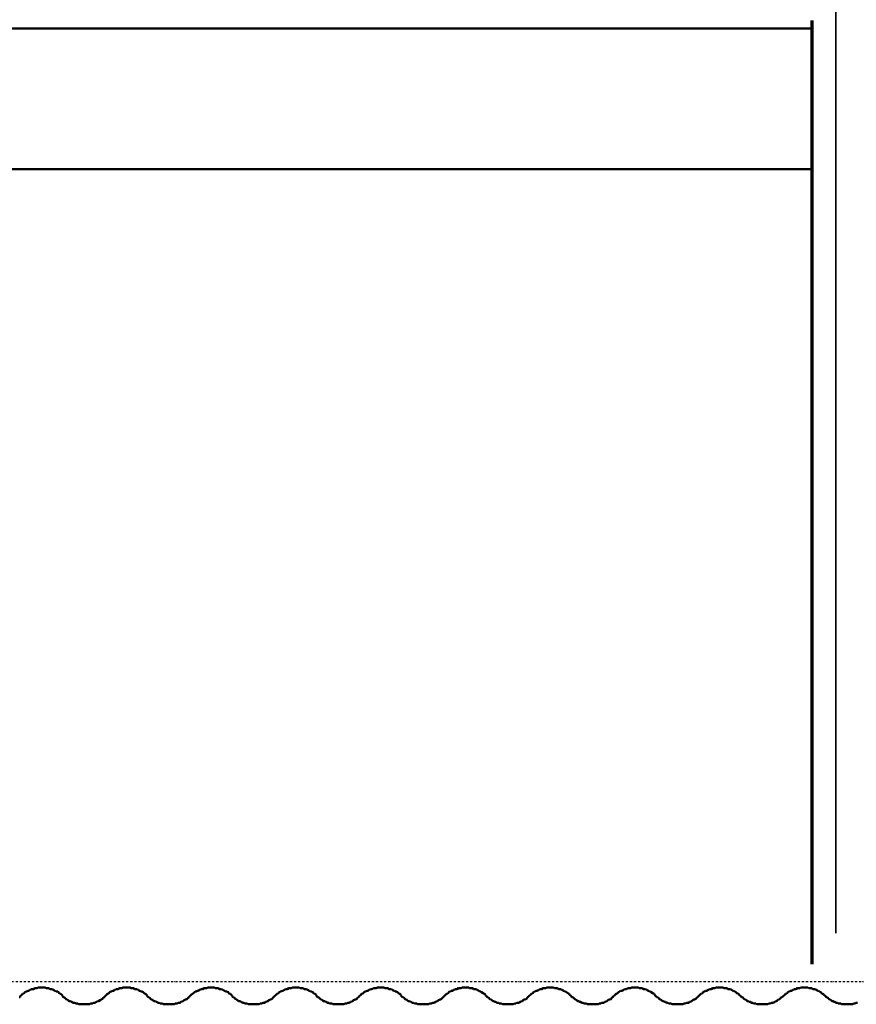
# Model space of a CAD drawing. Extents: x -11408 to 65836, y 12866 to 56869.
# Tile 5 of 68: x -4317 to -1702, y 13901 to 16979. Entities that reach past the tile are written whole.
import ezdxf

# ---------------------------------------------------------------- set-up
doc = ezdxf.new("R2010")
doc.units = 0
doc.linetypes.add('DASHDOT', pattern=[25.4, 12.7, -6.35, 0, -6.35])
doc.layers.add('stramien', color=1, linetype='DASHDOT')
doc.layers.add('vanarris', color=253, linetype='Continuous')

msp = doc.modelspace()

# ---------------------------------------------------------------- linework, layer by layer
at = {"layer": 'stramien', "color": 1, "ltscale": 0.5}
msp.add_lwpolyline([(63695.6, 13971.2), (-11408.5, 13971.2)], dxfattribs=at)
at = {"layer": 'vanarris', "lineweight": 35}
msp.add_line((-1766.1, 14123.7), (-1766.1, 18796.2), dxfattribs=at)
at = {"layer": 'vanarris', "lineweight": 70}
msp.add_line((-1841.1, 16976.2), (-1841.1, 14026.2), dxfattribs=at)
at = {"layer": 'vanarris', "lineweight": 50}
for p, q in [((-1841.1, 16951.2), (-8741.1, 16951.2)), ((-9041.1, 16511.2), (-1841.1, 16511.2)), ((-4298.6, 13941.2), (-4301.1, 13938.7)), ((-4296.1, 13941.2), (-4298.6, 13941.2)), ((-4291.1, 13943.7), (-4296.1, 13941.2)), ((-4288.6, 13943.7), (-4291.1, 13943.7)), ((-4286.1, 13946.2), (-4288.6, 13943.7)), ((-4283.6, 13946.2), (-4286.1, 13946.2)), ((-4281.1, 13948.7), (-4283.6, 13946.2)), ((-4278.6, 13948.7), (-4281.1, 13948.7)), ((-4273.6, 13948.7), (-4278.6, 13948.7)), ((-4271.1, 13951.2), (-4273.6, 13948.7)), ((-4268.6, 13951.2), (-4271.1, 13951.2)), ((-4266.1, 13951.2), (-4268.6, 13951.2)), ((-4263.6, 13951.2), (-4266.1, 13951.2)), ((-4258.6, 13953.7), (-4263.6, 13951.2)), ((-4256.1, 13953.7), (-4258.6, 13953.7)), ((-4253.6, 13953.7), (-4256.1, 13953.7)), ((-4251.1, 13953.7), (-4253.6, 13953.7)), ((-4246.1, 13953.7), (-4251.1, 13953.7)), ((-4243.6, 13953.7), (-4246.1, 13953.7)), ((-4241.1, 13953.7), (-4243.6, 13953.7)), ((-4238.6, 13953.7), (-4241.1, 13953.7)), ((-4233.6, 13951.2), (-4238.6, 13953.7)), ((-4231.1, 13951.2), (-4233.6, 13951.2)), ((-4228.6, 13951.2), (-4231.1, 13951.2)), ((-4226.1, 13951.2), (-4228.6, 13951.2)), ((-4223.6, 13948.7), (-4226.1, 13951.2)), ((-4218.6, 13948.7), (-4223.6, 13948.7)), ((-4216.1, 13948.7), (-4218.6, 13948.7)), ((-4213.6, 13946.2), (-4216.1, 13948.7)), ((-4211.1, 13946.2), (-4213.6, 13946.2)), ((-4208.6, 13943.7), (-4211.1, 13946.2)), ((-4206.1, 13943.7), (-4208.6, 13943.7)), ((-4203.6, 13941.2), (-4206.1, 13943.7)), ((-4198.6, 13941.2), (-4203.6, 13941.2)), ((-4196.1, 13938.7), (-4198.6, 13941.2)), ((-4033.6, 13941.2), (-4036.1, 13938.7)), ((-4031.1, 13941.2), (-4033.6, 13941.2)), ((-4026.1, 13943.7), (-4031.1, 13941.2)), ((-4023.6, 13943.7), (-4026.1, 13943.7)), ((-4021.1, 13946.2), (-4023.6, 13943.7)), ((-4018.6, 13946.2), (-4021.1, 13946.2)), ((-4016.1, 13948.7), (-4018.6, 13946.2)), ((-4013.6, 13948.7), (-4016.1, 13948.7)), ((-4008.6, 13948.7), (-4013.6, 13948.7)), ((-4006.1, 13951.2), (-4008.6, 13948.7)), ((-4003.6, 13951.2), (-4006.1, 13951.2)), ((-4001.1, 13951.2), (-4003.6, 13951.2)), ((-3998.6, 13951.2), (-4001.1, 13951.2)), ((-3993.6, 13953.7), (-3998.6, 13951.2)), ((-3991.1, 13953.7), (-3993.6, 13953.7)), ((-3988.6, 13953.7), (-3991.1, 13953.7)), ((-3986.1, 13953.7), (-3988.6, 13953.7)), ((-3981.1, 13953.7), (-3986.1, 13953.7)), ((-3978.6, 13953.7), (-3981.1, 13953.7)), ((-3976.1, 13953.7), (-3978.6, 13953.7)), ((-3973.6, 13953.7), (-3976.1, 13953.7)), ((-3968.6, 13951.2), (-3973.6, 13953.7)), ((-3966.1, 13951.2), (-3968.6, 13951.2)), ((-3963.6, 13951.2), (-3966.1, 13951.2)), ((-3961.1, 13951.2), (-3963.6, 13951.2)), ((-3958.6, 13948.7), (-3961.1, 13951.2)), ((-3953.6, 13948.7), (-3958.6, 13948.7)), ((-3951.1, 13948.7), (-3953.6, 13948.7)), ((-3948.6, 13946.2), (-3951.1, 13948.7)), ((-3946.1, 13946.2), (-3948.6, 13946.2)), ((-3943.6, 13943.7), (-3946.1, 13946.2)), ((-3941.1, 13943.7), (-3943.6, 13943.7)), ((-3938.6, 13941.2), (-3941.1, 13943.7)), ((-3936.1, 13941.2), (-3938.6, 13941.2)), ((-3931.1, 13938.7), (-3936.1, 13941.2)), ((-3768.6, 13941.2), (-3771.1, 13938.7)), ((-3766.1, 13941.2), (-3768.6, 13941.2)), ((-3761.1, 13943.7), (-3766.1, 13941.2)), ((-3758.6, 13943.7), (-3761.1, 13943.7)), ((-3756.1, 13946.2), (-3758.6, 13943.7)), ((-3753.6, 13946.2), (-3756.1, 13946.2)), ((-3751.1, 13948.7), (-3753.6, 13946.2)), ((-3748.6, 13948.7), (-3751.1, 13948.7)), ((-3746.1, 13948.7), (-3748.6, 13948.7)), ((-3741.1, 13951.2), (-3746.1, 13948.7)), ((-3738.6, 13951.2), (-3741.1, 13951.2)), ((-3736.1, 13951.2), (-3738.6, 13951.2)), ((-3733.6, 13951.2), (-3736.1, 13951.2)), ((-3728.6, 13953.7), (-3733.6, 13951.2)), ((-3726.1, 13953.7), (-3728.6, 13953.7)), ((-3723.6, 13953.7), (-3726.1, 13953.7)), ((-3721.1, 13953.7), (-3723.6, 13953.7)), ((-3716.1, 13953.7), (-3721.1, 13953.7)), ((-3713.6, 13953.7), (-3716.1, 13953.7)), ((-3711.1, 13953.7), (-3713.6, 13953.7)), ((-3708.6, 13953.7), (-3711.1, 13953.7)), ((-3706.1, 13951.2), (-3708.6, 13953.7)), ((-3701.1, 13951.2), (-3706.1, 13951.2)), ((-3698.6, 13951.2), (-3701.1, 13951.2)), ((-3696.1, 13951.2), (-3698.6, 13951.2)), ((-3693.6, 13948.7), (-3696.1, 13951.2)), ((-3688.6, 13948.7), (-3693.6, 13948.7)), ((-3686.1, 13948.7), (-3688.6, 13948.7)), ((-3683.6, 13946.2), (-3686.1, 13948.7)), ((-3681.1, 13946.2), (-3683.6, 13946.2)), ((-3678.6, 13943.7), (-3681.1, 13946.2)), ((-3676.1, 13943.7), (-3678.6, 13943.7)), ((-3673.6, 13941.2), (-3676.1, 13943.7)), ((-3671.1, 13941.2), (-3673.6, 13941.2)), ((-3666.1, 13938.7), (-3671.1, 13941.2)), ((-3503.6, 13941.2), (-3506.1, 13938.7)), ((-3501.1, 13941.2), (-3503.6, 13941.2)), ((-3496.1, 13943.7), (-3501.1, 13941.2)), ((-3493.6, 13943.7), (-3496.1, 13943.7)), ((-3491.1, 13946.2), (-3493.6, 13943.7)), ((-3488.6, 13946.2), (-3491.1, 13946.2)), ((-3486.1, 13948.7), (-3488.6, 13946.2)), ((-3483.6, 13948.7), (-3486.1, 13948.7)), ((-3481.1, 13948.7), (-3483.6, 13948.7)), ((-3476.1, 13951.2), (-3481.1, 13948.7)), ((-3473.6, 13951.2), (-3476.1, 13951.2)), ((-3471.1, 13951.2), (-3473.6, 13951.2)), ((-3468.6, 13951.2), (-3471.1, 13951.2)), ((-3463.6, 13953.7), (-3468.6, 13951.2)), ((-3461.1, 13953.7), (-3463.6, 13953.7)), ((-3458.6, 13953.7), (-3461.1, 13953.7)), ((-3456.1, 13953.7), (-3458.6, 13953.7)), ((-3451.1, 13953.7), (-3456.1, 13953.7)), ((-3448.6, 13953.7), (-3451.1, 13953.7)), ((-3446.1, 13953.7), (-3448.6, 13953.7)), ((-3443.6, 13953.7), (-3446.1, 13953.7)), ((-3441.1, 13951.2), (-3443.6, 13953.7)), ((-3436.1, 13951.2), (-3441.1, 13951.2)), ((-3433.6, 13951.2), (-3436.1, 13951.2)), ((-3431.1, 13951.2), (-3433.6, 13951.2)), ((-3428.6, 13948.7), (-3431.1, 13951.2)), ((-3423.6, 13948.7), (-3428.6, 13948.7)), ((-3421.1, 13948.7), (-3423.6, 13948.7)), ((-3418.6, 13946.2), (-3421.1, 13948.7)), ((-3416.1, 13946.2), (-3418.6, 13946.2)), ((-3413.6, 13943.7), (-3416.1, 13946.2)), ((-3411.1, 13943.7), (-3413.6, 13943.7)), ((-3408.6, 13941.2), (-3411.1, 13943.7)), ((-3406.1, 13941.2), (-3408.6, 13941.2)), ((-3401.1, 13938.7), (-3406.1, 13941.2)), ((-3238.6, 13941.2), (-3241.1, 13938.7)), ((-3236.1, 13941.2), (-3238.6, 13941.2)), ((-3231.1, 13943.7), (-3236.1, 13941.2)), ((-3228.6, 13943.7), (-3231.1, 13943.7)), ((-3226.1, 13946.2), (-3228.6, 13943.7)), ((-3223.6, 13946.2), (-3226.1, 13946.2)), ((-3221.1, 13948.7), (-3223.6, 13946.2)), ((-3218.6, 13948.7), (-3221.1, 13948.7)), ((-3216.1, 13948.7), (-3218.6, 13948.7)), ((-3211.1, 13951.2), (-3216.1, 13948.7)), ((-3208.6, 13951.2), (-3211.1, 13951.2)), ((-3206.1, 13951.2), (-3208.6, 13951.2)), ((-3203.6, 13951.2), (-3206.1, 13951.2)), ((-3198.6, 13953.7), (-3203.6, 13951.2)), ((-3196.1, 13953.7), (-3198.6, 13953.7)), ((-3193.6, 13953.7), (-3196.1, 13953.7)), ((-3191.1, 13953.7), (-3193.6, 13953.7)), ((-3186.1, 13953.7), (-3191.1, 13953.7)), ((-3183.6, 13953.7), (-3186.1, 13953.7)), ((-3181.1, 13953.7), (-3183.6, 13953.7)), ((-3178.6, 13953.7), (-3181.1, 13953.7)), ((-3176.1, 13951.2), (-3178.6, 13953.7)), ((-3171.1, 13951.2), (-3176.1, 13951.2)), ((-3168.6, 13951.2), (-3171.1, 13951.2)), ((-3166.1, 13951.2), (-3168.6, 13951.2)), ((-3163.6, 13948.7), (-3166.1, 13951.2)), ((-3158.6, 13948.7), (-3163.6, 13948.7)), ((-3156.1, 13948.7), (-3158.6, 13948.7)), ((-3153.6, 13946.2), (-3156.1, 13948.7)), ((-3151.1, 13946.2), (-3153.6, 13946.2)), ((-3148.6, 13943.7), (-3151.1, 13946.2)), ((-3146.1, 13943.7), (-3148.6, 13943.7)), ((-3143.6, 13941.2), (-3146.1, 13943.7)), ((-3141.1, 13941.2), (-3143.6, 13941.2)), ((-3136.1, 13938.7), (-3141.1, 13941.2)), ((-2973.6, 13941.2), (-2976.1, 13938.7)), ((-2971.1, 13941.2), (-2973.6, 13941.2)), ((-2968.6, 13943.7), (-2971.1, 13941.2)), ((-2963.6, 13943.7), (-2968.6, 13943.7)), ((-2961.1, 13946.2), (-2963.6, 13943.7)), ((-2958.6, 13946.2), (-2961.1, 13946.2)), ((-2956.1, 13948.7), (-2958.6, 13946.2)), ((-2953.6, 13948.7), (-2956.1, 13948.7)), ((-2951.1, 13948.7), (-2953.6, 13948.7)), ((-2946.1, 13951.2), (-2951.1, 13948.7)), ((-2943.6, 13951.2), (-2946.1, 13951.2)), ((-2941.1, 13951.2), (-2943.6, 13951.2)), ((-2938.6, 13951.2), (-2941.1, 13951.2)), ((-2933.6, 13953.7), (-2938.6, 13951.2)), ((-2931.1, 13953.7), (-2933.6, 13953.7)), ((-2928.6, 13953.7), (-2931.1, 13953.7)), ((-2926.1, 13953.7), (-2928.6, 13953.7)), ((-2923.6, 13953.7), (-2926.1, 13953.7)), ((-2918.6, 13953.7), (-2923.6, 13953.7)), ((-2916.1, 13953.7), (-2918.6, 13953.7)), ((-2913.6, 13953.7), (-2916.1, 13953.7)), ((-2911.1, 13951.2), (-2913.6, 13953.7)), ((-2906.1, 13951.2), (-2911.1, 13951.2)), ((-2903.6, 13951.2), (-2906.1, 13951.2)), ((-2901.1, 13951.2), (-2903.6, 13951.2)), ((-2898.6, 13948.7), (-2901.1, 13951.2)), ((-2893.6, 13948.7), (-2898.6, 13948.7)), ((-2891.1, 13948.7), (-2893.6, 13948.7)), ((-2888.6, 13946.2), (-2891.1, 13948.7)), ((-2886.1, 13946.2), (-2888.6, 13946.2)), ((-2883.6, 13943.7), (-2886.1, 13946.2)), ((-2881.1, 13943.7), (-2883.6, 13943.7)), ((-2878.6, 13941.2), (-2881.1, 13943.7)), ((-2876.1, 13941.2), (-2878.6, 13941.2)), ((-2873.6, 13938.7), (-2876.1, 13941.2)), ((-2708.6, 13941.2), (-2711.1, 13938.7)), ((-2706.1, 13941.2), (-2708.6, 13941.2)), ((-2703.6, 13943.7), (-2706.1, 13941.2)), ((-2698.6, 13943.7), (-2703.6, 13943.7)), ((-2696.1, 13946.2), (-2698.6, 13943.7)), ((-2693.6, 13946.2), (-2696.1, 13946.2)), ((-2691.1, 13948.7), (-2693.6, 13946.2)), ((-2688.6, 13948.7), (-2691.1, 13948.7)), ((-2686.1, 13948.7), (-2688.6, 13948.7)), ((-2681.1, 13951.2), (-2686.1, 13948.7)), ((-2678.6, 13951.2), (-2681.1, 13951.2)), ((-2676.1, 13951.2), (-2678.6, 13951.2)), ((-2673.6, 13951.2), (-2676.1, 13951.2)), ((-2668.6, 13953.7), (-2673.6, 13951.2)), ((-2666.1, 13953.7), (-2668.6, 13953.7)), ((-2663.6, 13953.7), (-2666.1, 13953.7)), ((-2661.1, 13953.7), (-2663.6, 13953.7)), ((-2658.6, 13953.7), (-2661.1, 13953.7)), ((-2653.6, 13953.7), (-2658.6, 13953.7)), ((-2651.1, 13953.7), (-2653.6, 13953.7)), ((-2648.6, 13953.7), (-2651.1, 13953.7)), ((-2646.1, 13951.2), (-2648.6, 13953.7)), ((-2641.1, 13951.2), (-2646.1, 13951.2)), ((-2638.6, 13951.2), (-2641.1, 13951.2)), ((-2636.1, 13951.2), (-2638.6, 13951.2)), ((-2633.6, 13948.7), (-2636.1, 13951.2)), ((-2631.1, 13948.7), (-2633.6, 13948.7)), ((-2626.1, 13948.7), (-2631.1, 13948.7)), ((-2623.6, 13946.2), (-2626.1, 13948.7)), ((-2621.1, 13946.2), (-2623.6, 13946.2)), ((-2618.6, 13943.7), (-2621.1, 13946.2)), ((-2616.1, 13943.7), (-2618.6, 13943.7)), ((-2613.6, 13941.2), (-2616.1, 13943.7)), ((-2611.1, 13941.2), (-2613.6, 13941.2)), ((-2608.6, 13938.7), (-2611.1, 13941.2)), ((-2443.6, 13941.2), (-2446.1, 13938.7)), ((-2441.1, 13941.2), (-2443.6, 13941.2)), ((-2438.6, 13943.7), (-2441.1, 13941.2)), ((-2433.6, 13943.7), (-2438.6, 13943.7)), ((-2431.1, 13946.2), (-2433.6, 13943.7)), ((-2428.6, 13946.2), (-2431.1, 13946.2)), ((-2426.1, 13948.7), (-2428.6, 13946.2)), ((-2423.6, 13948.7), (-2426.1, 13948.7)), ((-2421.1, 13948.7), (-2423.6, 13948.7)), ((-2416.1, 13951.2), (-2421.1, 13948.7)), ((-2413.6, 13951.2), (-2416.1, 13951.2)), ((-2411.1, 13951.2), (-2413.6, 13951.2)), ((-2408.6, 13951.2), (-2411.1, 13951.2)), ((-2403.6, 13953.7), (-2408.6, 13951.2)), ((-2401.1, 13953.7), (-2403.6, 13953.7)), ((-2398.6, 13953.7), (-2401.1, 13953.7)), ((-2396.1, 13953.7), (-2398.6, 13953.7)), ((-2393.6, 13953.7), (-2396.1, 13953.7)), ((-2388.6, 13953.7), (-2393.6, 13953.7)), ((-2386.1, 13953.7), (-2388.6, 13953.7)), ((-2383.6, 13953.7), (-2386.1, 13953.7)), ((-2381.1, 13951.2), (-2383.6, 13953.7)), ((-2376.1, 13951.2), (-2381.1, 13951.2)), ((-2373.6, 13951.2), (-2376.1, 13951.2)), ((-2371.1, 13951.2), (-2373.6, 13951.2)), ((-2368.6, 13948.7), (-2371.1, 13951.2)), ((-2366.1, 13948.7), (-2368.6, 13948.7)), ((-2361.1, 13948.7), (-2366.1, 13948.7)), ((-2358.6, 13946.2), (-2361.1, 13948.7)), ((-2356.1, 13946.2), (-2358.6, 13946.2)), ((-2353.6, 13943.7), (-2356.1, 13946.2)), ((-2351.1, 13943.7), (-2353.6, 13943.7)), ((-2348.6, 13941.2), (-2351.1, 13943.7)), ((-2346.1, 13941.2), (-2348.6, 13941.2)), ((-2343.6, 13938.7), (-2346.1, 13941.2)), ((-2178.6, 13941.2), (-2181.1, 13938.7)), ((-2176.1, 13941.2), (-2178.6, 13941.2)), ((-2173.6, 13943.7), (-2176.1, 13941.2)), ((-2168.6, 13943.7), (-2173.6, 13943.7)), ((-2166.1, 13946.2), (-2168.6, 13943.7)), ((-2163.6, 13946.2), (-2166.1, 13946.2)), ((-2161.1, 13948.7), (-2163.6, 13946.2)), ((-2158.6, 13948.7), (-2161.1, 13948.7)), ((-2156.1, 13948.7), (-2158.6, 13948.7)), ((-2151.1, 13951.2), (-2156.1, 13948.7)), ((-2148.6, 13951.2), (-2151.1, 13951.2)), ((-2146.1, 13951.2), (-2148.6, 13951.2)), ((-2143.6, 13951.2), (-2146.1, 13951.2)), ((-2141.1, 13953.7), (-2143.6, 13951.2)), ((-2136.1, 13953.7), (-2141.1, 13953.7)), ((-2133.6, 13953.7), (-2136.1, 13953.7)), ((-2131.1, 13953.7), (-2133.6, 13953.7)), ((-2128.6, 13953.7), (-2131.1, 13953.7)), ((-2123.6, 13953.7), (-2128.6, 13953.7)), ((-2121.1, 13953.7), (-2123.6, 13953.7)), ((-2118.6, 13953.7), (-2121.1, 13953.7)), ((-2116.1, 13951.2), (-2118.6, 13953.7)), ((-2111.1, 13951.2), (-2116.1, 13951.2)), ((-2108.6, 13951.2), (-2111.1, 13951.2)), ((-2106.1, 13951.2), (-2108.6, 13951.2)), ((-2103.6, 13948.7), (-2106.1, 13951.2)), ((-2101.1, 13948.7), (-2103.6, 13948.7)), ((-2096.1, 13948.7), (-2101.1, 13948.7)), ((-2093.6, 13946.2), (-2096.1, 13948.7)), ((-2091.1, 13946.2), (-2093.6, 13946.2)), ((-2088.6, 13943.7), (-2091.1, 13946.2)), ((-2086.1, 13943.7), (-2088.6, 13943.7)), ((-2083.6, 13941.2), (-2086.1, 13943.7)), ((-2081.1, 13941.2), (-2083.6, 13941.2)), ((-2078.6, 13938.7), (-2081.1, 13941.2)), ((-1913.6, 13941.2), (-1916.1, 13938.7)), ((-1911.1, 13941.2), (-1913.6, 13941.2)), ((-1908.6, 13943.7), (-1911.1, 13941.2)), ((-1903.6, 13943.7), (-1908.6, 13943.7)), ((-1901.1, 13946.2), (-1903.6, 13943.7)), ((-1898.6, 13946.2), (-1901.1, 13946.2)), ((-1896.1, 13948.7), (-1898.6, 13946.2)), ((-1893.6, 13948.7), (-1896.1, 13948.7)), ((-1891.1, 13948.7), (-1893.6, 13948.7)), ((-1886.1, 13951.2), (-1891.1, 13948.7)), ((-1883.6, 13951.2), (-1886.1, 13951.2)), ((-1881.1, 13951.2), (-1883.6, 13951.2)), ((-1878.6, 13951.2), (-1881.1, 13951.2)), ((-1876.1, 13953.7), (-1878.6, 13951.2)), ((-1871.1, 13953.7), (-1876.1, 13953.7)), ((-1868.6, 13953.7), (-1871.1, 13953.7)), ((-1866.1, 13953.7), (-1868.6, 13953.7)), ((-1863.6, 13953.7), (-1866.1, 13953.7)), ((-1858.6, 13953.7), (-1863.6, 13953.7)), ((-1856.1, 13953.7), (-1858.6, 13953.7)), ((-1853.6, 13953.7), (-1856.1, 13953.7)), ((-1851.1, 13951.2), (-1853.6, 13953.7)), ((-1846.1, 13951.2), (-1851.1, 13951.2)), ((-1843.6, 13951.2), (-1846.1, 13951.2)), ((-1841.1, 13951.2), (-1843.6, 13951.2)), ((-1838.6, 13948.7), (-1841.1, 13951.2)), ((-1836.1, 13948.7), (-1838.6, 13948.7)), ((-1831.1, 13948.7), (-1836.1, 13948.7)), ((-1828.6, 13946.2), (-1831.1, 13948.7)), ((-1826.1, 13946.2), (-1828.6, 13946.2)), ((-1823.6, 13943.7), (-1826.1, 13946.2)), ((-1821.1, 13943.7), (-1823.6, 13943.7)), ((-1818.6, 13941.2), (-1821.1, 13943.7)), ((-1816.1, 13941.2), (-1818.6, 13941.2)), ((-1813.6, 13938.7), (-1816.1, 13941.2)), ((-4316.1, 13923.7), (-4318.6, 13923.7)), ((-4313.6, 13928.7), (-4316.1, 13926.2)), ((-4316.1, 13926.2), (-4316.1, 13923.7)), ((-4311.1, 13931.2), (-4313.6, 13928.7)), ((-4308.6, 13933.7), (-4311.1, 13931.2)), ((-4306.1, 13933.7), (-4308.6, 13933.7)), ((-4303.6, 13936.2), (-4306.1, 13933.7)), ((-4301.1, 13938.7), (-4303.6, 13936.2)), ((-4193.6, 13936.2), (-4196.1, 13938.7)), ((-4191.1, 13933.7), (-4193.6, 13936.2)), ((-4188.6, 13933.7), (-4191.1, 13933.7)), ((-4186.1, 13931.2), (-4188.6, 13933.7)), ((-4183.6, 13928.7), (-4186.1, 13931.2)), ((-4183.6, 13926.2), (-4183.6, 13928.7)), ((-4181.1, 13923.7), (-4183.6, 13926.2)), ((-4178.6, 13923.7), (-4181.1, 13923.7)), ((-4176.1, 13921.2), (-4178.6, 13923.7)), ((-4173.6, 13918.7), (-4176.1, 13921.2)), ((-4171.1, 13916.2), (-4173.6, 13918.7)), ((-4168.6, 13916.2), (-4171.1, 13916.2)), ((-4166.1, 13913.7), (-4168.6, 13916.2)), ((-4163.6, 13911.2), (-4166.1, 13913.7)), ((-4158.6, 13911.2), (-4163.6, 13911.2)), ((-4156.1, 13908.7), (-4158.6, 13911.2)), ((-4073.6, 13911.2), (-4076.1, 13908.7)), ((-4071.1, 13911.2), (-4073.6, 13911.2)), ((-4066.1, 13913.7), (-4071.1, 13911.2)), ((-4063.6, 13916.2), (-4066.1, 13913.7)), ((-4061.1, 13916.2), (-4063.6, 13916.2)), ((-4058.6, 13918.7), (-4061.1, 13916.2)), ((-4056.1, 13921.2), (-4058.6, 13918.7)), ((-4053.6, 13923.7), (-4056.1, 13921.2)), ((-4051.1, 13923.7), (-4053.6, 13923.7)), ((-4048.6, 13928.7), (-4051.1, 13926.2)), ((-4051.1, 13926.2), (-4051.1, 13923.7)), ((-4046.1, 13931.2), (-4048.6, 13928.7)), ((-4043.6, 13933.7), (-4046.1, 13931.2)), ((-4041.1, 13933.7), (-4043.6, 13933.7)), ((-4038.6, 13936.2), (-4041.1, 13933.7)), ((-4036.1, 13938.7), (-4038.6, 13936.2)), ((-3928.6, 13936.2), (-3931.1, 13938.7)), ((-3926.1, 13933.7), (-3928.6, 13936.2)), ((-3923.6, 13933.7), (-3926.1, 13933.7)), ((-3921.1, 13931.2), (-3923.6, 13933.7)), ((-3918.6, 13928.7), (-3921.1, 13931.2)), ((-3918.6, 13926.2), (-3918.6, 13928.7)), ((-3916.1, 13923.7), (-3918.6, 13926.2)), ((-3913.6, 13923.7), (-3916.1, 13923.7)), ((-3911.1, 13921.2), (-3913.6, 13923.7)), ((-3908.6, 13918.7), (-3911.1, 13921.2)), ((-3906.1, 13916.2), (-3908.6, 13918.7)), ((-3903.6, 13916.2), (-3906.1, 13916.2)), ((-3901.1, 13913.7), (-3903.6, 13916.2)), ((-3898.6, 13911.2), (-3901.1, 13913.7)), ((-3893.6, 13911.2), (-3898.6, 13911.2)), ((-3891.1, 13908.7), (-3893.6, 13911.2)), ((-3808.6, 13911.2), (-3811.1, 13908.7)), ((-3806.1, 13911.2), (-3808.6, 13911.2)), ((-3803.6, 13913.7), (-3806.1, 13911.2)), ((-3798.6, 13916.2), (-3803.6, 13913.7)), ((-3796.1, 13916.2), (-3798.6, 13916.2)), ((-3793.6, 13918.7), (-3796.1, 13916.2)), ((-3791.1, 13921.2), (-3793.6, 13918.7)), ((-3788.6, 13923.7), (-3791.1, 13921.2)), ((-3786.1, 13923.7), (-3788.6, 13923.7)), ((-3783.6, 13928.7), (-3786.1, 13926.2)), ((-3786.1, 13926.2), (-3786.1, 13923.7)), ((-3781.1, 13931.2), (-3783.6, 13928.7)), ((-3778.6, 13933.7), (-3781.1, 13931.2)), ((-3776.1, 13933.7), (-3778.6, 13933.7)), ((-3773.6, 13936.2), (-3776.1, 13933.7)), ((-3771.1, 13938.7), (-3773.6, 13936.2)), ((-3663.6, 13936.2), (-3666.1, 13938.7)), ((-3661.1, 13933.7), (-3663.6, 13936.2)), ((-3658.6, 13933.7), (-3661.1, 13933.7)), ((-3656.1, 13931.2), (-3658.6, 13933.7)), ((-3653.6, 13928.7), (-3656.1, 13931.2)), ((-3653.6, 13926.2), (-3653.6, 13928.7)), ((-3651.1, 13923.7), (-3653.6, 13926.2)), ((-3648.6, 13923.7), (-3651.1, 13923.7)), ((-3646.1, 13921.2), (-3648.6, 13923.7)), ((-3643.6, 13918.7), (-3646.1, 13921.2)), ((-3641.1, 13916.2), (-3643.6, 13918.7)), ((-3638.6, 13916.2), (-3641.1, 13916.2)), ((-3636.1, 13913.7), (-3638.6, 13916.2)), ((-3633.6, 13911.2), (-3636.1, 13913.7)), ((-3628.6, 13911.2), (-3633.6, 13911.2)), ((-3626.1, 13908.7), (-3628.6, 13911.2)), ((-3543.6, 13911.2), (-3546.1, 13908.7)), ((-3541.1, 13911.2), (-3543.6, 13911.2)), ((-3538.6, 13913.7), (-3541.1, 13911.2)), ((-3533.6, 13916.2), (-3538.6, 13913.7)), ((-3531.1, 13916.2), (-3533.6, 13916.2)), ((-3528.6, 13918.7), (-3531.1, 13916.2)), ((-3526.1, 13921.2), (-3528.6, 13918.7)), ((-3523.6, 13923.7), (-3526.1, 13921.2)), ((-3521.1, 13926.2), (-3523.6, 13923.7)), ((-3518.6, 13928.7), (-3521.1, 13926.2)), ((-3516.1, 13931.2), (-3518.6, 13928.7)), ((-3513.6, 13933.7), (-3516.1, 13931.2)), ((-3511.1, 13933.7), (-3513.6, 13933.7)), ((-3508.6, 13936.2), (-3511.1, 13933.7)), ((-3506.1, 13938.7), (-3508.6, 13936.2)), ((-3398.6, 13936.2), (-3401.1, 13938.7)), ((-3396.1, 13933.7), (-3398.6, 13936.2)), ((-3393.6, 13933.7), (-3396.1, 13933.7)), ((-3391.1, 13931.2), (-3393.6, 13933.7)), ((-3391.1, 13928.7), (-3391.1, 13931.2)), ((-3388.6, 13926.2), (-3391.1, 13928.7)), ((-3386.1, 13923.7), (-3388.6, 13926.2)), ((-3383.6, 13923.7), (-3386.1, 13923.7)), ((-3381.1, 13921.2), (-3383.6, 13923.7)), ((-3378.6, 13918.7), (-3381.1, 13921.2)), ((-3376.1, 13916.2), (-3378.6, 13918.7)), ((-3373.6, 13916.2), (-3376.1, 13916.2)), ((-3371.1, 13913.7), (-3373.6, 13916.2)), ((-3368.6, 13911.2), (-3371.1, 13913.7)), ((-3363.6, 13911.2), (-3368.6, 13911.2)), ((-3361.1, 13908.7), (-3363.6, 13911.2)), ((-3278.6, 13911.2), (-3281.1, 13908.7)), ((-3276.1, 13911.2), (-3278.6, 13911.2)), ((-3273.6, 13913.7), (-3276.1, 13911.2)), ((-3268.6, 13916.2), (-3273.6, 13913.7)), ((-3266.1, 13916.2), (-3268.6, 13916.2)), ((-3263.6, 13918.7), (-3266.1, 13916.2)), ((-3261.1, 13921.2), (-3263.6, 13918.7)), ((-3258.6, 13923.7), (-3261.1, 13921.2)), ((-3256.1, 13926.2), (-3258.6, 13923.7)), ((-3253.6, 13928.7), (-3256.1, 13926.2)), ((-3251.1, 13931.2), (-3253.6, 13928.7)), ((-3248.6, 13933.7), (-3251.1, 13931.2)), ((-3246.1, 13933.7), (-3248.6, 13933.7)), ((-3243.6, 13936.2), (-3246.1, 13933.7)), ((-3241.1, 13938.7), (-3243.6, 13936.2)), ((-3133.6, 13936.2), (-3136.1, 13938.7)), ((-3131.1, 13933.7), (-3133.6, 13936.2)), ((-3128.6, 13933.7), (-3131.1, 13933.7)), ((-3126.1, 13931.2), (-3128.6, 13933.7)), ((-3126.1, 13928.7), (-3126.1, 13931.2)), ((-3123.6, 13926.2), (-3126.1, 13928.7)), ((-3121.1, 13923.7), (-3123.6, 13926.2)), ((-3118.6, 13923.7), (-3121.1, 13923.7)), ((-3116.1, 13921.2), (-3118.6, 13923.7)), ((-3113.6, 13918.7), (-3116.1, 13921.2)), ((-3111.1, 13916.2), (-3113.6, 13918.7)), ((-3108.6, 13916.2), (-3111.1, 13916.2)), ((-3106.1, 13913.7), (-3108.6, 13916.2)), ((-3103.6, 13911.2), (-3106.1, 13913.7)), ((-3098.6, 13911.2), (-3103.6, 13911.2)), ((-3096.1, 13908.7), (-3098.6, 13911.2)), ((-3013.6, 13911.2), (-3016.1, 13908.7)), ((-3011.1, 13911.2), (-3013.6, 13911.2)), ((-3008.6, 13913.7), (-3011.1, 13911.2)), ((-3003.6, 13916.2), (-3008.6, 13913.7)), ((-3001.1, 13916.2), (-3003.6, 13916.2)), ((-2998.6, 13918.7), (-3001.1, 13916.2)), ((-2996.1, 13921.2), (-2998.6, 13918.7)), ((-2993.6, 13923.7), (-2996.1, 13921.2)), ((-2991.1, 13926.2), (-2993.6, 13923.7)), ((-2988.6, 13928.7), (-2991.1, 13926.2)), ((-2986.1, 13931.2), (-2988.6, 13928.7)), ((-2983.6, 13933.7), (-2986.1, 13931.2)), ((-2981.1, 13933.7), (-2983.6, 13933.7)), ((-2978.6, 13936.2), (-2981.1, 13933.7)), ((-2976.1, 13938.7), (-2978.6, 13936.2)), ((-2868.6, 13936.2), (-2873.6, 13938.7)), ((-2866.1, 13933.7), (-2868.6, 13936.2)), ((-2863.6, 13933.7), (-2866.1, 13933.7)), ((-2861.1, 13931.2), (-2863.6, 13933.7)), ((-2861.1, 13928.7), (-2861.1, 13931.2)), ((-2858.6, 13926.2), (-2861.1, 13928.7)), ((-2856.1, 13923.7), (-2858.6, 13926.2)), ((-2853.6, 13923.7), (-2856.1, 13923.7)), ((-2851.1, 13921.2), (-2853.6, 13923.7)), ((-2848.6, 13918.7), (-2851.1, 13921.2)), ((-2846.1, 13916.2), (-2848.6, 13918.7)), ((-2843.6, 13916.2), (-2846.1, 13916.2)), ((-2841.1, 13913.7), (-2843.6, 13916.2)), ((-2838.6, 13911.2), (-2841.1, 13913.7)), ((-2836.1, 13911.2), (-2838.6, 13911.2)), ((-2831.1, 13908.7), (-2836.1, 13911.2)), ((-2748.6, 13911.2), (-2751.1, 13908.7)), ((-2746.1, 13911.2), (-2748.6, 13911.2)), ((-2743.6, 13913.7), (-2746.1, 13911.2)), ((-2741.1, 13916.2), (-2743.6, 13913.7)), ((-2736.1, 13916.2), (-2741.1, 13916.2)), ((-2733.6, 13918.7), (-2736.1, 13916.2)), ((-2731.1, 13921.2), (-2733.6, 13918.7)), ((-2728.6, 13923.7), (-2731.1, 13921.2)), ((-2726.1, 13926.2), (-2728.6, 13923.7)), ((-2723.6, 13928.7), (-2726.1, 13926.2)), ((-2721.1, 13931.2), (-2723.6, 13928.7)), ((-2718.6, 13933.7), (-2721.1, 13931.2)), ((-2716.1, 13933.7), (-2718.6, 13933.7)), ((-2713.6, 13936.2), (-2716.1, 13933.7)), ((-2711.1, 13938.7), (-2713.6, 13936.2)), ((-2603.6, 13936.2), (-2608.6, 13938.7)), ((-2601.1, 13933.7), (-2603.6, 13936.2)), ((-2598.6, 13933.7), (-2601.1, 13933.7)), ((-2598.6, 13931.2), (-2598.6, 13933.7)), ((-2596.1, 13928.7), (-2598.6, 13931.2)), ((-2593.6, 13926.2), (-2596.1, 13928.7)), ((-2591.1, 13923.7), (-2593.6, 13926.2)), ((-2588.6, 13923.7), (-2591.1, 13923.7)), ((-2586.1, 13921.2), (-2588.6, 13923.7)), ((-2583.6, 13918.7), (-2586.1, 13921.2)), ((-2581.1, 13916.2), (-2583.6, 13918.7)), ((-2578.6, 13916.2), (-2581.1, 13916.2)), ((-2576.1, 13913.7), (-2578.6, 13916.2)), ((-2573.6, 13911.2), (-2576.1, 13913.7)), ((-2571.1, 13911.2), (-2573.6, 13911.2)), ((-2566.1, 13908.7), (-2571.1, 13911.2)), ((-2483.6, 13911.2), (-2486.1, 13908.7)), ((-2481.1, 13911.2), (-2483.6, 13911.2)), ((-2478.6, 13913.7), (-2481.1, 13911.2)), ((-2476.1, 13916.2), (-2478.6, 13913.7)), ((-2471.1, 13916.2), (-2476.1, 13916.2)), ((-2468.6, 13918.7), (-2471.1, 13916.2)), ((-2466.1, 13921.2), (-2468.6, 13918.7)), ((-2463.6, 13923.7), (-2466.1, 13923.7)), ((-2466.1, 13923.7), (-2466.1, 13921.2)), ((-2461.1, 13926.2), (-2463.6, 13923.7)), ((-2458.6, 13928.7), (-2461.1, 13926.2)), ((-2456.1, 13931.2), (-2458.6, 13928.7)), ((-2453.6, 13933.7), (-2456.1, 13931.2)), ((-2451.1, 13933.7), (-2453.6, 13933.7)), ((-2448.6, 13936.2), (-2451.1, 13933.7)), ((-2446.1, 13938.7), (-2448.6, 13936.2)), ((-2338.6, 13936.2), (-2343.6, 13938.7)), ((-2336.1, 13933.7), (-2338.6, 13936.2)), ((-2333.6, 13933.7), (-2336.1, 13933.7)), ((-2333.6, 13931.2), (-2333.6, 13933.7)), ((-2331.1, 13928.7), (-2333.6, 13931.2)), ((-2328.6, 13926.2), (-2331.1, 13928.7)), ((-2326.1, 13923.7), (-2328.6, 13926.2)), ((-2323.6, 13923.7), (-2326.1, 13923.7)), ((-2321.1, 13921.2), (-2323.6, 13923.7)), ((-2318.6, 13918.7), (-2321.1, 13921.2)), ((-2316.1, 13916.2), (-2318.6, 13918.7)), ((-2313.6, 13916.2), (-2316.1, 13916.2)), ((-2311.1, 13913.7), (-2313.6, 13916.2)), ((-2308.6, 13911.2), (-2311.1, 13913.7)), ((-2306.1, 13911.2), (-2308.6, 13911.2)), ((-2301.1, 13908.7), (-2306.1, 13911.2)), ((-2218.6, 13911.2), (-2221.1, 13908.7)), ((-2216.1, 13911.2), (-2218.6, 13911.2)), ((-2213.6, 13913.7), (-2216.1, 13911.2)), ((-2211.1, 13916.2), (-2213.6, 13913.7)), ((-2208.6, 13916.2), (-2211.1, 13916.2)), ((-2203.6, 13918.7), (-2208.6, 13916.2)), ((-2201.1, 13921.2), (-2203.6, 13918.7)), ((-2198.6, 13923.7), (-2201.1, 13923.7)), ((-2201.1, 13923.7), (-2201.1, 13921.2)), ((-2196.1, 13926.2), (-2198.6, 13923.7)), ((-2193.6, 13928.7), (-2196.1, 13926.2)), ((-2191.1, 13931.2), (-2193.6, 13928.7)), ((-2188.6, 13933.7), (-2191.1, 13931.2)), ((-2186.1, 13933.7), (-2188.6, 13933.7)), ((-2183.6, 13936.2), (-2186.1, 13933.7)), ((-2181.1, 13938.7), (-2183.6, 13936.2)), ((-2076.1, 13936.2), (-2078.6, 13938.7)), ((-2071.1, 13933.7), (-2076.1, 13936.2)), ((-2068.6, 13931.2), (-2071.1, 13933.7)), ((-2066.1, 13928.7), (-2068.6, 13931.2)), ((-2063.6, 13926.2), (-2066.1, 13928.7)), ((-2061.1, 13923.7), (-2063.6, 13926.2)), ((-2058.6, 13923.7), (-2061.1, 13923.7)), ((-2056.1, 13921.2), (-2058.6, 13923.7)), ((-2053.6, 13918.7), (-2056.1, 13921.2)), ((-2051.1, 13916.2), (-2053.6, 13918.7)), ((-2048.6, 13916.2), (-2051.1, 13916.2)), ((-2046.1, 13913.7), (-2048.6, 13916.2)), ((-2043.6, 13911.2), (-2046.1, 13913.7)), ((-2041.1, 13911.2), (-2043.6, 13911.2)), ((-2036.1, 13908.7), (-2041.1, 13911.2)), ((-1953.6, 13911.2), (-1956.1, 13908.7)), ((-1951.1, 13911.2), (-1953.6, 13911.2)), ((-1948.6, 13913.7), (-1951.1, 13911.2)), ((-1946.1, 13916.2), (-1948.6, 13913.7)), ((-1943.6, 13916.2), (-1946.1, 13916.2)), ((-1941.1, 13918.7), (-1943.6, 13916.2)), ((-1938.6, 13921.2), (-1941.1, 13918.7)), ((-1936.1, 13923.7), (-1938.6, 13921.2)), ((-1933.6, 13923.7), (-1936.1, 13923.7)), ((-1931.1, 13926.2), (-1933.6, 13923.7)), ((-1928.6, 13928.7), (-1931.1, 13926.2)), ((-1926.1, 13931.2), (-1928.6, 13928.7)), ((-1923.6, 13933.7), (-1926.1, 13931.2)), ((-1921.1, 13933.7), (-1923.6, 13933.7)), ((-1918.6, 13936.2), (-1921.1, 13933.7)), ((-1916.1, 13938.7), (-1918.6, 13936.2)), ((-1811.1, 13936.2), (-1813.6, 13938.7)), ((-1808.6, 13933.7), (-1811.1, 13936.2)), ((-1806.1, 13933.7), (-1808.6, 13933.7)), ((-1803.6, 13931.2), (-1806.1, 13933.7)), ((-1801.1, 13928.7), (-1803.6, 13931.2)), ((-1798.6, 13926.2), (-1801.1, 13928.7)), ((-1796.1, 13923.7), (-1798.6, 13926.2)), ((-1793.6, 13923.7), (-1796.1, 13923.7)), ((-1791.1, 13921.2), (-1793.6, 13923.7)), ((-1788.6, 13918.7), (-1791.1, 13921.2)), ((-1786.1, 13916.2), (-1788.6, 13918.7)), ((-1783.6, 13916.2), (-1786.1, 13916.2)), ((-1781.1, 13913.7), (-1783.6, 13916.2)), ((-1778.6, 13911.2), (-1781.1, 13913.7)), ((-1776.1, 13911.2), (-1778.6, 13911.2)), ((-1771.1, 13908.7), (-1776.1, 13911.2)), ((-4153.6, 13908.7), (-4156.1, 13908.7)), ((-4151.1, 13906.2), (-4153.6, 13908.7)), ((-4148.6, 13906.2), (-4151.1, 13906.2)), ((-4146.1, 13906.2), (-4148.6, 13906.2)), ((-4141.1, 13903.7), (-4146.1, 13906.2)), ((-4138.6, 13903.7), (-4141.1, 13903.7)), ((-4136.1, 13903.7), (-4138.6, 13903.7)), ((-4133.6, 13901.2), (-4136.1, 13903.7)), ((-4131.1, 13901.2), (-4133.6, 13901.2)), ((-4126.1, 13901.2), (-4131.1, 13901.2)), ((-4123.6, 13901.2), (-4126.1, 13901.2)), ((-4121.1, 13901.2), (-4123.6, 13901.2)), ((-4118.6, 13901.2), (-4121.1, 13901.2)), ((-4113.6, 13901.2), (-4118.6, 13901.2)), ((-4111.1, 13901.2), (-4113.6, 13901.2)), ((-4108.6, 13901.2), (-4111.1, 13901.2)), ((-4106.1, 13901.2), (-4108.6, 13901.2)), ((-4101.1, 13901.2), (-4106.1, 13901.2)), ((-4098.6, 13901.2), (-4101.1, 13901.2)), ((-4096.1, 13903.7), (-4098.6, 13901.2)), ((-4093.6, 13903.7), (-4096.1, 13903.7)), ((-4091.1, 13903.7), (-4093.6, 13903.7)), ((-4086.1, 13906.2), (-4091.1, 13903.7)), ((-4083.6, 13906.2), (-4086.1, 13906.2)), ((-4081.1, 13906.2), (-4083.6, 13906.2)), ((-4078.6, 13908.7), (-4081.1, 13906.2)), ((-4076.1, 13908.7), (-4078.6, 13908.7)), ((-3888.6, 13908.7), (-3891.1, 13908.7)), ((-3886.1, 13906.2), (-3888.6, 13908.7)), ((-3883.6, 13906.2), (-3886.1, 13906.2)), ((-3881.1, 13906.2), (-3883.6, 13906.2)), ((-3878.6, 13903.7), (-3881.1, 13906.2)), ((-3873.6, 13903.7), (-3878.6, 13903.7)), ((-3871.1, 13903.7), (-3873.6, 13903.7)), ((-3868.6, 13901.2), (-3871.1, 13903.7)), ((-3866.1, 13901.2), (-3868.6, 13901.2)), ((-3861.1, 13901.2), (-3866.1, 13901.2)), ((-3858.6, 13901.2), (-3861.1, 13901.2)), ((-3856.1, 13901.2), (-3858.6, 13901.2)), ((-3853.6, 13901.2), (-3856.1, 13901.2)), ((-3848.6, 13901.2), (-3853.6, 13901.2)), ((-3846.1, 13901.2), (-3848.6, 13901.2)), ((-3843.6, 13901.2), (-3846.1, 13901.2)), ((-3841.1, 13901.2), (-3843.6, 13901.2)), ((-3836.1, 13901.2), (-3841.1, 13901.2)), ((-3833.6, 13901.2), (-3836.1, 13901.2)), ((-3831.1, 13903.7), (-3833.6, 13901.2)), ((-3828.6, 13903.7), (-3831.1, 13903.7)), ((-3826.1, 13903.7), (-3828.6, 13903.7)), ((-3821.1, 13906.2), (-3826.1, 13903.7)), ((-3818.6, 13906.2), (-3821.1, 13906.2)), ((-3816.1, 13906.2), (-3818.6, 13906.2)), ((-3813.6, 13908.7), (-3816.1, 13906.2)), ((-3811.1, 13908.7), (-3813.6, 13908.7)), ((-3623.6, 13908.7), (-3626.1, 13908.7)), ((-3621.1, 13906.2), (-3623.6, 13908.7)), ((-3618.6, 13906.2), (-3621.1, 13906.2)), ((-3616.1, 13906.2), (-3618.6, 13906.2)), ((-3613.6, 13903.7), (-3616.1, 13906.2)), ((-3608.6, 13903.7), (-3613.6, 13903.7)), ((-3606.1, 13903.7), (-3608.6, 13903.7)), ((-3603.6, 13901.2), (-3606.1, 13903.7)), ((-3601.1, 13901.2), (-3603.6, 13901.2)), ((-3596.1, 13901.2), (-3601.1, 13901.2)), ((-3593.6, 13901.2), (-3596.1, 13901.2)), ((-3591.1, 13901.2), (-3593.6, 13901.2)), ((-3588.6, 13901.2), (-3591.1, 13901.2)), ((-3583.6, 13901.2), (-3588.6, 13901.2)), ((-3581.1, 13901.2), (-3583.6, 13901.2)), ((-3578.6, 13901.2), (-3581.1, 13901.2)), ((-3576.1, 13901.2), (-3578.6, 13901.2)), ((-3573.6, 13901.2), (-3576.1, 13901.2)), ((-3568.6, 13901.2), (-3573.6, 13901.2)), ((-3566.1, 13903.7), (-3568.6, 13901.2)), ((-3563.6, 13903.7), (-3566.1, 13903.7)), ((-3561.1, 13903.7), (-3563.6, 13903.7)), ((-3556.1, 13906.2), (-3561.1, 13903.7)), ((-3553.6, 13906.2), (-3556.1, 13906.2)), ((-3551.1, 13906.2), (-3553.6, 13906.2)), ((-3548.6, 13908.7), (-3551.1, 13906.2)), ((-3546.1, 13908.7), (-3548.6, 13908.7)), ((-3358.6, 13908.7), (-3361.1, 13908.7)), ((-3356.1, 13906.2), (-3358.6, 13908.7)), ((-3353.6, 13906.2), (-3356.1, 13906.2)), ((-3351.1, 13906.2), (-3353.6, 13906.2)), ((-3348.6, 13903.7), (-3351.1, 13906.2)), ((-3343.6, 13903.7), (-3348.6, 13903.7)), ((-3341.1, 13903.7), (-3343.6, 13903.7)), ((-3338.6, 13901.2), (-3341.1, 13903.7)), ((-3336.1, 13901.2), (-3338.6, 13901.2)), ((-3331.1, 13901.2), (-3336.1, 13901.2)), ((-3328.6, 13901.2), (-3331.1, 13901.2)), ((-3326.1, 13901.2), (-3328.6, 13901.2)), ((-3323.6, 13901.2), (-3326.1, 13901.2)), ((-3318.6, 13901.2), (-3323.6, 13901.2)), ((-3316.1, 13901.2), (-3318.6, 13901.2)), ((-3313.6, 13901.2), (-3316.1, 13901.2)), ((-3311.1, 13901.2), (-3313.6, 13901.2)), ((-3308.6, 13901.2), (-3311.1, 13901.2)), ((-3303.6, 13901.2), (-3308.6, 13901.2)), ((-3301.1, 13903.7), (-3303.6, 13901.2)), ((-3298.6, 13903.7), (-3301.1, 13903.7)), ((-3296.1, 13903.7), (-3298.6, 13903.7)), ((-3291.1, 13906.2), (-3296.1, 13903.7)), ((-3288.6, 13906.2), (-3291.1, 13906.2)), ((-3286.1, 13906.2), (-3288.6, 13906.2)), ((-3283.6, 13908.7), (-3286.1, 13906.2)), ((-3281.1, 13908.7), (-3283.6, 13908.7)), ((-3093.6, 13908.7), (-3096.1, 13908.7)), ((-3091.1, 13906.2), (-3093.6, 13908.7)), ((-3088.6, 13906.2), (-3091.1, 13906.2)), ((-3086.1, 13906.2), (-3088.6, 13906.2)), ((-3083.6, 13903.7), (-3086.1, 13906.2)), ((-3078.6, 13903.7), (-3083.6, 13903.7)), ((-3076.1, 13903.7), (-3078.6, 13903.7)), ((-3073.6, 13901.2), (-3076.1, 13903.7)), ((-3071.1, 13901.2), (-3073.6, 13901.2)), ((-3066.1, 13901.2), (-3071.1, 13901.2)), ((-3063.6, 13901.2), (-3066.1, 13901.2)), ((-3061.1, 13901.2), (-3063.6, 13901.2)), ((-3058.6, 13901.2), (-3061.1, 13901.2)), ((-3053.6, 13901.2), (-3058.6, 13901.2)), ((-3051.1, 13901.2), (-3053.6, 13901.2)), ((-3048.6, 13901.2), (-3051.1, 13901.2)), ((-3046.1, 13901.2), (-3048.6, 13901.2)), ((-3043.6, 13901.2), (-3046.1, 13901.2)), ((-3038.6, 13901.2), (-3043.6, 13901.2)), ((-3036.1, 13903.7), (-3038.6, 13901.2)), ((-3033.6, 13903.7), (-3036.1, 13903.7)), ((-3031.1, 13903.7), (-3033.6, 13903.7)), ((-3026.1, 13906.2), (-3031.1, 13903.7)), ((-3023.6, 13906.2), (-3026.1, 13906.2)), ((-3021.1, 13906.2), (-3023.6, 13906.2)), ((-3018.6, 13908.7), (-3021.1, 13906.2)), ((-3016.1, 13908.7), (-3018.6, 13908.7)), ((-2828.6, 13908.7), (-2831.1, 13908.7)), ((-2826.1, 13906.2), (-2828.6, 13908.7)), ((-2823.6, 13906.2), (-2826.1, 13906.2)), ((-2821.1, 13906.2), (-2823.6, 13906.2)), ((-2818.6, 13903.7), (-2821.1, 13906.2)), ((-2813.6, 13903.7), (-2818.6, 13903.7)), ((-2811.1, 13903.7), (-2813.6, 13903.7)), ((-2808.6, 13901.2), (-2811.1, 13903.7)), ((-2806.1, 13901.2), (-2808.6, 13901.2)), ((-2801.1, 13901.2), (-2806.1, 13901.2)), ((-2798.6, 13901.2), (-2801.1, 13901.2)), ((-2796.1, 13901.2), (-2798.6, 13901.2)), ((-2793.6, 13901.2), (-2796.1, 13901.2)), ((-2791.1, 13901.2), (-2793.6, 13901.2)), ((-2786.1, 13901.2), (-2791.1, 13901.2)), ((-2783.6, 13901.2), (-2786.1, 13901.2)), ((-2781.1, 13901.2), (-2783.6, 13901.2)), ((-2778.6, 13901.2), (-2781.1, 13901.2)), ((-2773.6, 13901.2), (-2778.6, 13901.2)), ((-2771.1, 13903.7), (-2773.6, 13901.2)), ((-2768.6, 13903.7), (-2771.1, 13903.7)), ((-2766.1, 13903.7), (-2768.6, 13903.7)), ((-2763.6, 13906.2), (-2766.1, 13903.7)), ((-2758.6, 13906.2), (-2763.6, 13906.2)), ((-2756.1, 13906.2), (-2758.6, 13906.2)), ((-2753.6, 13908.7), (-2756.1, 13906.2)), ((-2751.1, 13908.7), (-2753.6, 13908.7)), ((-2563.6, 13908.7), (-2566.1, 13908.7)), ((-2561.1, 13906.2), (-2563.6, 13908.7)), ((-2558.6, 13906.2), (-2561.1, 13906.2)), ((-2556.1, 13906.2), (-2558.6, 13906.2)), ((-2553.6, 13903.7), (-2556.1, 13906.2)), ((-2548.6, 13903.7), (-2553.6, 13903.7)), ((-2546.1, 13903.7), (-2548.6, 13903.7)), ((-2543.6, 13901.2), (-2546.1, 13903.7)), ((-2541.1, 13901.2), (-2543.6, 13901.2)), ((-2536.1, 13901.2), (-2541.1, 13901.2)), ((-2533.6, 13901.2), (-2536.1, 13901.2)), ((-2531.1, 13901.2), (-2533.6, 13901.2)), ((-2528.6, 13901.2), (-2531.1, 13901.2)), ((-2526.1, 13901.2), (-2528.6, 13901.2)), ((-2521.1, 13901.2), (-2526.1, 13901.2)), ((-2518.6, 13901.2), (-2521.1, 13901.2)), ((-2516.1, 13901.2), (-2518.6, 13901.2)), ((-2513.6, 13901.2), (-2516.1, 13901.2)), ((-2508.6, 13901.2), (-2513.6, 13901.2)), ((-2506.1, 13903.7), (-2508.6, 13901.2)), ((-2503.6, 13903.7), (-2506.1, 13903.7)), ((-2501.1, 13903.7), (-2503.6, 13903.7)), ((-2498.6, 13906.2), (-2501.1, 13903.7)), ((-2493.6, 13906.2), (-2498.6, 13906.2)), ((-2491.1, 13906.2), (-2493.6, 13906.2)), ((-2488.6, 13908.7), (-2491.1, 13906.2)), ((-2486.1, 13908.7), (-2488.6, 13908.7)), ((-2298.6, 13908.7), (-2301.1, 13908.7)), ((-2296.1, 13906.2), (-2298.6, 13908.7)), ((-2293.6, 13906.2), (-2296.1, 13906.2)), ((-2291.1, 13906.2), (-2293.6, 13906.2)), ((-2288.6, 13903.7), (-2291.1, 13906.2)), ((-2283.6, 13903.7), (-2288.6, 13903.7)), ((-2281.1, 13903.7), (-2283.6, 13903.7)), ((-2278.6, 13901.2), (-2281.1, 13903.7)), ((-2276.1, 13901.2), (-2278.6, 13901.2)), ((-2273.6, 13901.2), (-2276.1, 13901.2)), ((-2268.6, 13901.2), (-2273.6, 13901.2)), ((-2266.1, 13901.2), (-2268.6, 13901.2)), ((-2263.6, 13901.2), (-2266.1, 13901.2)), ((-2261.1, 13901.2), (-2263.6, 13901.2)), ((-2256.1, 13901.2), (-2261.1, 13901.2)), ((-2253.6, 13901.2), (-2256.1, 13901.2)), ((-2251.1, 13901.2), (-2253.6, 13901.2)), ((-2248.6, 13901.2), (-2251.1, 13901.2)), ((-2243.6, 13901.2), (-2248.6, 13901.2)), ((-2241.1, 13903.7), (-2243.6, 13901.2)), ((-2238.6, 13903.7), (-2241.1, 13903.7)), ((-2236.1, 13903.7), (-2238.6, 13903.7)), ((-2233.6, 13906.2), (-2236.1, 13903.7)), ((-2228.6, 13906.2), (-2233.6, 13906.2)), ((-2226.1, 13906.2), (-2228.6, 13906.2)), ((-2223.6, 13908.7), (-2226.1, 13906.2)), ((-2221.1, 13908.7), (-2223.6, 13908.7)), ((-2033.6, 13908.7), (-2036.1, 13908.7)), ((-2031.1, 13906.2), (-2033.6, 13908.7)), ((-2028.6, 13906.2), (-2031.1, 13906.2)), ((-2026.1, 13906.2), (-2028.6, 13906.2)), ((-2023.6, 13903.7), (-2026.1, 13906.2)), ((-2018.6, 13903.7), (-2023.6, 13903.7)), ((-2016.1, 13903.7), (-2018.6, 13903.7)), ((-2013.6, 13901.2), (-2016.1, 13903.7)), ((-2011.1, 13901.2), (-2013.6, 13901.2)), ((-2008.6, 13901.2), (-2011.1, 13901.2)), ((-2003.6, 13901.2), (-2008.6, 13901.2)), ((-2001.1, 13901.2), (-2003.6, 13901.2)), ((-1998.6, 13901.2), (-2001.1, 13901.2)), ((-1996.1, 13901.2), (-1998.6, 13901.2)), ((-1991.1, 13901.2), (-1996.1, 13901.2)), ((-1988.6, 13901.2), (-1991.1, 13901.2)), ((-1986.1, 13901.2), (-1988.6, 13901.2)), ((-1983.6, 13901.2), (-1986.1, 13901.2)), ((-1978.6, 13901.2), (-1983.6, 13901.2)), ((-1976.1, 13903.7), (-1978.6, 13901.2)), ((-1973.6, 13903.7), (-1976.1, 13903.7)), ((-1971.1, 13903.7), (-1973.6, 13903.7)), ((-1968.6, 13906.2), (-1971.1, 13903.7)), ((-1963.6, 13906.2), (-1968.6, 13906.2)), ((-1961.1, 13906.2), (-1963.6, 13906.2)), ((-1958.6, 13908.7), (-1961.1, 13906.2)), ((-1956.1, 13908.7), (-1958.6, 13908.7)), ((-1768.6, 13908.7), (-1771.1, 13908.7)), ((-1766.1, 13906.2), (-1768.6, 13908.7)), ((-1763.6, 13906.2), (-1766.1, 13906.2)), ((-1761.1, 13906.2), (-1763.6, 13906.2)), ((-1758.6, 13903.7), (-1761.1, 13906.2)), ((-1753.6, 13903.7), (-1758.6, 13903.7)), ((-1751.1, 13903.7), (-1753.6, 13903.7)), ((-1748.6, 13901.2), (-1751.1, 13903.7)), ((-1746.1, 13901.2), (-1748.6, 13901.2)), ((-1743.6, 13901.2), (-1746.1, 13901.2)), ((-1738.6, 13901.2), (-1743.6, 13901.2)), ((-1736.1, 13901.2), (-1738.6, 13901.2)), ((-1733.6, 13901.2), (-1736.1, 13901.2)), ((-1731.1, 13901.2), (-1733.6, 13901.2)), ((-1726.1, 13901.2), (-1731.1, 13901.2)), ((-1723.6, 13901.2), (-1726.1, 13901.2)), ((-1721.1, 13901.2), (-1723.6, 13901.2)), ((-1718.6, 13901.2), (-1721.1, 13901.2)), ((-1713.6, 13901.2), (-1718.6, 13901.2)), ((-1711.1, 13903.7), (-1713.6, 13901.2)), ((-1708.6, 13903.7), (-1711.1, 13903.7)), ((-1706.1, 13903.7), (-1708.6, 13903.7)), ((-1703.6, 13906.2), (-1706.1, 13903.7)), ((-1698.6, 13906.2), (-1703.6, 13906.2))]:
    msp.add_line(p, q, dxfattribs=at)

doc.saveas('drawing.dxf')
